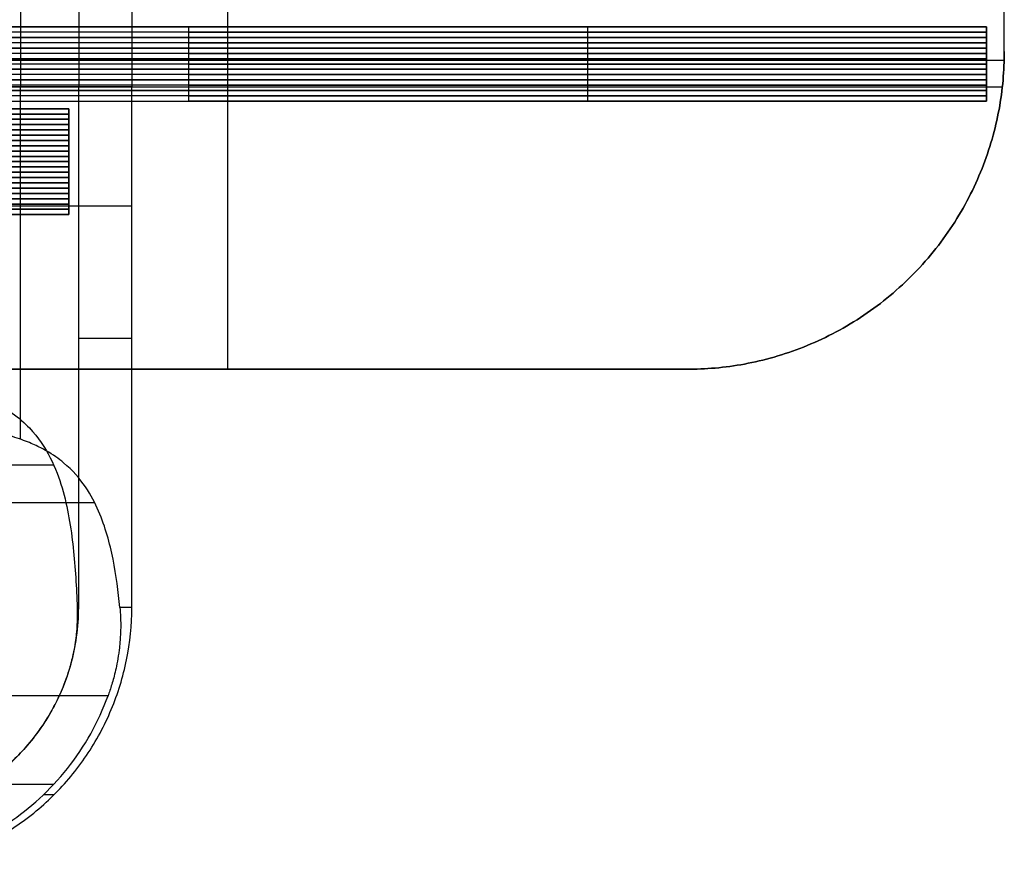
# Model space of a CAD drawing. Header units: millimetres. Extents: x 0 to 166, y -45 to 45.
# Tile 18 of 19: x 110 to 166, y -44 to 4. Entities that reach past the tile are written whole.
import ezdxf

# ---------------------------------------------------------------- set-up
doc = ezdxf.new("R2010")
doc.units = ezdxf.units.MM
doc.layers.add('Livello 01', color=18, linetype='Continuous', true_color=0x000000)

msp = doc.modelspace()

# ---------------------------------------------------------------- linework, layer by layer
at = {"layer": 'Livello 01'}
for p, q in [((122, -16, 119), (122, 19, 119)), ((122, -16, 122), (122, 16, 122)), ((142.4, 2.798, 137), (142.4, 3.398, 137)), ((165, 2.798, 129.5), (165, 3.398, 129.5)), ((165, 3.098, 122), (37.5, 3.098, 122)), ((119.8, 3.098, 137), (165, 3.098, 137)), ((142.4, 2.198, 137), (142.4, 2.798, 137)), ((165, 3.098, 122), (165, 3.098, 137)), ((165, 2.198, 129.5), (165, 2.798, 129.5)), ((165, 2.498, 122), (37.5, 2.498, 122)), ((119.8, 2.498, 137), (165, 2.498, 137)), ((165, 2.498, 122), (165, 2.498, 137)), ((165, 1.898, 122), (37.5, 1.898, 122)), ((119.8, 1.898, 137), (165, 1.898, 137)), ((142.4, 1.598, 137), (142.4, 2.198, 137)), ((165, 1.598, 129.5), (165, 2.198, 129.5)), ((165, 1.898, 122), (165, 1.898, 137)), ((165, 1.298, 122), (37.5, 1.298, 122)), ((165.993, 1.5, 119), (78, 1.5, 119)), ((119.8, 1.298, 137), (165, 1.298, 137)), ((142.4, 0.998, 137), (142.4, 1.598, 137)), ((165, 0.998, 129.5), (165, 1.598, 129.5)), ((165, 1.298, 122), (165, 1.298, 137)), ((165, 0.698, 122), (37.5, 0.698, 122)), ((119.8, 0.698, 137), (165, 0.698, 137)), ((142.4, 0.398, 137), (142.4, 0.998, 137)), ((165, 0.398, 129.5), (165, 0.998, 129.5)), ((165, 0.698, 122), (165, 0.698, 137)), ((165, 0.098, 122), (37.5, 0.098, 122)), ((119.8, 0.098, 137), (165, 0.098, 137)), ((142.4, -0.202, 137), (142.4, 0.398, 137)), ((165, -0.202, 129.5), (165, 0.398, 129.5)), ((165, 0.098, 122), (165, 0.098, 137)), ((165, -0.502, 122), (37.5, -0.502, 122)), ((78, 0, 122), (165.889, 0, 122)), ((119.8, -0.502, 137), (165, -0.502, 137)), ((142.4, -0.802, 137), (142.4, -0.202, 137)), ((165, -0.802, 129.5), (165, -0.202, 129.5)), ((165, -0.502, 122), (165, -0.502, 137)), ((113, -1.535, 122), (37.5, -1.535, 122)), ((37.5, -1.535, 157), (113, -1.535, 157)), ((44.309, -1.235, 139.5), (113, -1.235, 139.5)), ((113, -1.835, 139.5), (113, -1.235, 139.5)), ((113, -1.535, 122), (113, -1.535, 157)), ((113, -2.135, 122), (37.5, -2.135, 122)), ((37.5, -2.135, 157), (113, -2.135, 157)), ((44.309, -1.835, 139.5), (113, -1.835, 139.5)), ((44.309, -1.835, 139.5), (113, -1.835, 139.5)), ((113, -2.435, 139.5), (113, -1.835, 139.5)), ((113, -2.135, 122), (113, -2.135, 157)), ((113, -2.735, 122), (37.5, -2.735, 122)), ((37.5, -2.735, 157), (113, -2.735, 157)), ((44.309, -2.435, 139.5), (113, -2.435, 139.5)), ((44.309, -2.435, 139.5), (113, -2.435, 139.5)), ((113, -3.035, 139.5), (113, -2.435, 139.5)), ((113, -2.735, 122), (113, -2.735, 157)), ((113, -3.335, 122), (37.5, -3.335, 122)), ((37.5, -3.335, 157), (113, -3.335, 157)), ((44.309, -3.035, 139.5), (113, -3.035, 139.5)), ((44.309, -3.035, 139.5), (113, -3.035, 139.5)), ((113, -3.635, 139.5), (113, -3.035, 139.5)), ((113, -3.335, 122), (113, -3.335, 157)), ((44.309, -3.635, 139.5), (113, -3.635, 139.5)), ((44.309, -3.635, 139.5), (113, -3.635, 139.5)), ((113, -4.235, 139.5), (113, -3.635, 139.5)), ((113, -3.935, 122), (37.5, -3.935, 122)), ((37.5, -3.935, 157), (113, -3.935, 157)), ((44.309, -4.235, 139.5), (113, -4.235, 139.5)), ((44.309, -4.235, 139.5), (113, -4.235, 139.5)), ((113, -3.935, 122), (113, -3.935, 157)), ((113, -4.835, 139.5), (113, -4.235, 139.5)), ((113, -4.535, 122), (37.5, -4.535, 122)), ((37.5, -4.535, 157), (113, -4.535, 157)), ((44.309, -4.835, 139.5), (113, -4.835, 139.5)), ((44.309, -4.835, 139.5), (113, -4.835, 139.5)), ((113, -4.535, 122), (113, -4.535, 157)), ((113, -5.435, 139.5), (113, -4.835, 139.5)), ((113, -5.135, 122), (37.5, -5.135, 122)), ((37.5, -5.135, 157), (113, -5.135, 157)), ((44.309, -5.435, 139.5), (113, -5.435, 139.5)), ((44.309, -5.435, 139.5), (113, -5.435, 139.5)), ((113, -5.135, 122), (113, -5.135, 157)), ((113, -6.035, 139.5), (113, -5.435, 139.5)), ((113, -5.735, 122), (37.5, -5.735, 122)), ((37.5, -5.735, 157), (113, -5.735, 157)), ((44.309, -6.035, 139.5), (113, -6.035, 139.5)), ((44.309, -6.035, 139.5), (113, -6.035, 139.5)), ((113, -5.735, 122), (113, -5.735, 157)), ((113, -6.635, 139.5), (113, -6.035, 139.5)), ((113, -6.335, 122), (37.5, -6.335, 122)), ((37.5, -6.335, 157), (113, -6.335, 157)), ((44.309, -6.635, 139.5), (113, -6.635, 139.5)), ((44.309, -6.635, 139.5), (113, -6.635, 139.5)), ((113, -6.335, 122), (113, -6.335, 157)), ((113, -7.235, 139.5), (113, -6.635, 139.5)), ((113, -6.935, 122), (37.5, -6.935, 122)), ((37.5, -6.935, 157), (113, -6.935, 157)), ((44.309, -7.235, 139.5), (113, -7.235, 139.5)), ((113, -6.935, 122), (113, -6.935, 157)), ((116.565, -14.25), (113.556, -14.25)), ((3.82, -39.5, 3.123), (112.154, -39.5, 3.123))]:
    msp.add_line(p, q, dxfattribs=at)
for points in [[(113.556, 29.5), (113.556, 14.75), (113.556, 0)], [(116.565, 29.5), (116.565, 14.75), (116.565, 0)], [(110.259, 19.963, 13.244), (110.259, 9.982, 13.244), (110.259, 0, 13.244)], [(166, 2, 119), (166, 10.5, 119), (166, 19, 119)], [(166, 2, 122), (166, 9, 122), (166, 16, 122)], [(165, 3.398, 122), (101.25, 3.398, 122), (37.5, 3.398, 122)], [(119.8, 3.398, 137), (142.4, 3.398, 137), (165, 3.398, 137)], [(119.8, 2.798, 137), (119.8, 3.098, 137), (119.8, 3.398, 137)], [(165, 2.798, 122), (165, 3.098, 122), (165, 3.398, 122)], [(165, 3.398, 122), (165, 3.398, 129.5), (165, 3.398, 137)], [(165, 3.398, 137), (165, 3.098, 137), (165, 2.798, 137)], [(165, 2.798, 122), (101.25, 2.798, 122), (37.5, 2.798, 122)], [(37.5, 2.798, 122), (101.25, 2.798, 122), (165, 2.798, 122)], [(119.8, 2.798, 137), (142.4, 2.798, 137), (165, 2.798, 137)], [(119.8, 2.198, 137), (119.8, 2.498, 137), (119.8, 2.798, 137)], [(165, 2.798, 137), (142.4, 2.798, 137), (119.8, 2.798, 137)], [(165, 2.198, 122), (165, 2.498, 122), (165, 2.798, 122)], [(165, 2.798, 122), (165, 2.798, 129.5), (165, 2.798, 137)], [(165, 2.798, 137), (165, 2.498, 137), (165, 2.198, 137)], [(165, 2.798, 137), (165, 2.798, 129.5), (165, 2.798, 122)], [(37.5, 2.198, 122), (101.25, 2.198, 122), (165, 2.198, 122)], [(165, 2.198, 122), (101.25, 2.198, 122), (37.5, 2.198, 122)], [(165, 2.198, 137), (142.4, 2.198, 137), (119.8, 2.198, 137)], [(119.8, 2.198, 137), (142.4, 2.198, 137), (165, 2.198, 137)], [(119.8, 1.598, 137), (119.8, 1.898, 137), (119.8, 2.198, 137)], [(165, 2.198, 137), (165, 2.198, 129.5), (165, 2.198, 122)], [(165, 1.598, 122), (165, 1.898, 122), (165, 2.198, 122)], [(165, 2.198, 122), (165, 2.198, 129.5), (165, 2.198, 137)], [(165, 2.198, 137), (165, 1.898, 137), (165, 1.598, 137)], [(166, 2, 119), (166, 2, 120.5), (166, 2, 122)], [(37.5, 1.598, 122), (101.25, 1.598, 122), (165, 1.598, 122)], [(165, 1.598, 122), (101.25, 1.598, 122), (37.5, 1.598, 122)], [(165, 1.598, 137), (142.4, 1.598, 137), (119.8, 1.598, 137)], [(119.8, 1.598, 137), (142.4, 1.598, 137), (165, 1.598, 137)], [(119.8, 0.998, 137), (119.8, 1.298, 137), (119.8, 1.598, 137)], [(165, 1.598, 137), (165, 1.598, 129.5), (165, 1.598, 122)], [(165, 0.998, 122), (165, 1.298, 122), (165, 1.598, 122)], [(165, 1.598, 122), (165, 1.598, 129.5), (165, 1.598, 137)], [(165, 1.598, 137), (165, 1.298, 137), (165, 0.998, 137)], [(165, 0.998, 122), (101.25, 0.998, 122), (37.5, 0.998, 122)], [(37.5, 0.998, 122), (101.25, 0.998, 122), (165, 0.998, 122)], [(119.8, 0.998, 137), (142.4, 0.998, 137), (165, 0.998, 137)], [(119.8, 0.398, 137), (119.8, 0.698, 137), (119.8, 0.998, 137)], [(165, 0.998, 137), (142.4, 0.998, 137), (119.8, 0.998, 137)], [(165, 0.398, 122), (165, 0.698, 122), (165, 0.998, 122)], [(165, 0.998, 122), (165, 0.998, 129.5), (165, 0.998, 137)], [(165, 0.998, 137), (165, 0.698, 137), (165, 0.398, 137)], [(165, 0.998, 137), (165, 0.998, 129.5), (165, 0.998, 122)], [(37.5, 0.398, 122), (101.25, 0.398, 122), (165, 0.398, 122)], [(165, 0.398, 122), (101.25, 0.398, 122), (37.5, 0.398, 122)], [(110.259, -19.963, 13.244), (110.259, -9.982, 13.244), (110.259, 0, 13.244)], [(116.565, 0), (115.061, 0), (113.556, 0)], [(113.556, -29.5), (113.556, -14.75), (113.556, 0)], [(116.565, -29.5), (116.565, -14.75), (116.565, 0)], [(165, 0.398, 137), (142.4, 0.398, 137), (119.8, 0.398, 137)], [(119.8, 0.398, 137), (142.4, 0.398, 137), (165, 0.398, 137)], [(119.8, -0.202, 137), (119.8, 0.098, 137), (119.8, 0.398, 137)], [(165, 0.398, 137), (165, 0.398, 129.5), (165, 0.398, 122)], [(165, -0.202, 122), (165, 0.098, 122), (165, 0.398, 122)], [(165, 0.398, 122), (165, 0.398, 129.5), (165, 0.398, 137)], [(165, 0.398, 137), (165, 0.098, 137), (165, -0.202, 137)], [(165, -0.202, 122), (101.25, -0.202, 122), (37.5, -0.202, 122)], [(37.5, -0.202, 122), (101.25, -0.202, 122), (165, -0.202, 122)], [(119.8, -0.202, 137), (142.4, -0.202, 137), (165, -0.202, 137)], [(119.8, -0.802, 137), (119.8, -0.502, 137), (119.8, -0.202, 137)], [(165, -0.202, 137), (142.4, -0.202, 137), (119.8, -0.202, 137)], [(165, -0.802, 122), (165, -0.502, 122), (165, -0.202, 122)], [(165, -0.202, 122), (165, -0.202, 129.5), (165, -0.202, 137)], [(165, -0.202, 137), (165, -0.502, 137), (165, -0.802, 137)], [(165, -0.202, 137), (165, -0.202, 129.5), (165, -0.202, 122)], [(37.5, -0.802, 122), (101.25, -0.802, 122), (165, -0.802, 122)], [(165, -0.802, 137), (142.4, -0.802, 137), (119.8, -0.802, 137)], [(165, -0.802, 137), (165, -0.802, 129.5), (165, -0.802, 122)], [(37.5, -1.235, 157), (75.25, -1.235, 157), (113, -1.235, 157)], [(113, -1.235, 122), (75.25, -1.235, 122), (37.5, -1.235, 122)], [(113, -1.835, 122), (113, -1.535, 122), (113, -1.235, 122)], [(113, -1.235, 122), (113, -1.235, 139.5), (113, -1.235, 157)], [(113, -1.235, 157), (113, -1.535, 157), (113, -1.835, 157)], [(113, -1.835, 122), (75.25, -1.835, 122), (37.5, -1.835, 122)], [(37.5, -1.835, 157), (75.25, -1.835, 157), (113, -1.835, 157)], [(37.5, -1.835, 157), (75.25, -1.835, 157), (113, -1.835, 157)], [(113, -1.835, 122), (75.25, -1.835, 122), (37.5, -1.835, 122)], [(113, -1.835, 157), (113, -1.835, 139.5), (113, -1.835, 122)], [(113, -2.435, 122), (113, -2.135, 122), (113, -1.835, 122)], [(113, -1.835, 122), (113, -1.835, 139.5), (113, -1.835, 157)], [(113, -1.835, 157), (113, -2.135, 157), (113, -2.435, 157)], [(37.5, -2.435, 157), (75.25, -2.435, 157), (113, -2.435, 157)], [(113, -2.435, 122), (75.25, -2.435, 122), (37.5, -2.435, 122)], [(113, -2.435, 122), (75.25, -2.435, 122), (37.5, -2.435, 122)], [(37.5, -2.435, 157), (75.25, -2.435, 157), (113, -2.435, 157)], [(113, -3.035, 122), (113, -2.735, 122), (113, -2.435, 122)], [(113, -2.435, 122), (113, -2.435, 139.5), (113, -2.435, 157)], [(113, -2.435, 157), (113, -2.735, 157), (113, -3.035, 157)], [(113, -2.435, 157), (113, -2.435, 139.5), (113, -2.435, 122)], [(113, -3.035, 122), (75.25, -3.035, 122), (37.5, -3.035, 122)], [(37.5, -3.035, 157), (75.25, -3.035, 157), (113, -3.035, 157)], [(37.5, -3.035, 157), (75.25, -3.035, 157), (113, -3.035, 157)], [(113, -3.035, 122), (75.25, -3.035, 122), (37.5, -3.035, 122)], [(113, -3.035, 157), (113, -3.035, 139.5), (113, -3.035, 122)], [(113, -3.635, 122), (113, -3.335, 122), (113, -3.035, 122)], [(113, -3.035, 122), (113, -3.035, 139.5), (113, -3.035, 157)], [(113, -3.035, 157), (113, -3.335, 157), (113, -3.635, 157)], [(37.5, -3.635, 157), (75.25, -3.635, 157), (113, -3.635, 157)], [(113, -3.635, 122), (75.25, -3.635, 122), (37.5, -3.635, 122)], [(113, -3.635, 122), (75.25, -3.635, 122), (37.5, -3.635, 122)], [(37.5, -3.635, 157), (75.25, -3.635, 157), (113, -3.635, 157)], [(113, -4.235, 122), (113, -3.935, 122), (113, -3.635, 122)], [(113, -3.635, 122), (113, -3.635, 139.5), (113, -3.635, 157)], [(113, -3.635, 157), (113, -3.935, 157), (113, -4.235, 157)], [(113, -3.635, 157), (113, -3.635, 139.5), (113, -3.635, 122)], [(113, -4.235, 122), (75.25, -4.235, 122), (37.5, -4.235, 122)], [(37.5, -4.235, 157), (75.25, -4.235, 157), (113, -4.235, 157)], [(37.5, -4.235, 157), (75.25, -4.235, 157), (113, -4.235, 157)], [(113, -4.235, 122), (75.25, -4.235, 122), (37.5, -4.235, 122)], [(113, -4.235, 157), (113, -4.235, 139.5), (113, -4.235, 122)], [(113, -4.835, 122), (113, -4.535, 122), (113, -4.235, 122)], [(113, -4.235, 122), (113, -4.235, 139.5), (113, -4.235, 157)], [(113, -4.235, 157), (113, -4.535, 157), (113, -4.835, 157)], [(37.5, -4.835, 157), (75.25, -4.835, 157), (113, -4.835, 157)], [(113, -4.835, 122), (75.25, -4.835, 122), (37.5, -4.835, 122)], [(113, -4.835, 122), (75.25, -4.835, 122), (37.5, -4.835, 122)], [(37.5, -4.835, 157), (75.25, -4.835, 157), (113, -4.835, 157)], [(113, -5.435, 122), (113, -5.135, 122), (113, -4.835, 122)], [(113, -4.835, 122), (113, -4.835, 139.5), (113, -4.835, 157)], [(113, -4.835, 157), (113, -5.135, 157), (113, -5.435, 157)], [(113, -4.835, 157), (113, -4.835, 139.5), (113, -4.835, 122)], [(113, -5.435, 122), (75.25, -5.435, 122), (37.5, -5.435, 122)], [(37.5, -5.435, 157), (75.25, -5.435, 157), (113, -5.435, 157)], [(37.5, -5.435, 157), (75.25, -5.435, 157), (113, -5.435, 157)], [(113, -5.435, 122), (75.25, -5.435, 122), (37.5, -5.435, 122)], [(113, -5.435, 157), (113, -5.435, 139.5), (113, -5.435, 122)], [(113, -6.035, 122), (113, -5.735, 122), (113, -5.435, 122)], [(113, -5.435, 122), (113, -5.435, 139.5), (113, -5.435, 157)], [(113, -5.435, 157), (113, -5.735, 157), (113, -6.035, 157)], [(37.5, -6.035, 157), (75.25, -6.035, 157), (113, -6.035, 157)], [(113, -6.035, 122), (75.25, -6.035, 122), (37.5, -6.035, 122)], [(113, -6.035, 122), (75.25, -6.035, 122), (37.5, -6.035, 122)], [(37.5, -6.035, 157), (75.25, -6.035, 157), (113, -6.035, 157)], [(113, -6.635, 122), (113, -6.335, 122), (113, -6.035, 122)], [(113, -6.035, 122), (113, -6.035, 139.5), (113, -6.035, 157)], [(113, -6.035, 157), (113, -6.335, 157), (113, -6.635, 157)], [(113, -6.035, 157), (113, -6.035, 139.5), (113, -6.035, 122)], [(37.5, -6.635, 157), (75.25, -6.635, 157), (113, -6.635, 157)], [(113, -6.635, 122), (75.25, -6.635, 122), (37.5, -6.635, 122)], [(113, -6.635, 122), (75.25, -6.635, 122), (37.5, -6.635, 122)], [(37.5, -6.635, 157), (75.25, -6.635, 157), (113, -6.635, 157)], [(113, -7.235, 122), (113, -6.935, 122), (113, -6.635, 122)], [(113, -6.635, 122), (113, -6.635, 139.5), (113, -6.635, 157)], [(113, -6.635, 157), (113, -6.935, 157), (113, -7.235, 157)], [(113, -6.635, 157), (113, -6.635, 139.5), (113, -6.635, 122)], [(113, -7.235, 122), (75.25, -7.235, 122), (37.5, -7.235, 122)], [(37.5, -7.235, 157), (75.25, -7.235, 157), (113, -7.235, 157)], [(113, -7.235, 157), (113, -7.235, 139.5), (113, -7.235, 122)], [(160.728, -10.728, 119), (160.728, -10.728, 120.5), (160.728, -10.728, 122)], [(148, -16, 122), (113, -16, 122), (78, -16, 122)], [(78, -16, 119), (113, -16, 119), (148, -16, 119)], [(148, -16, 122), (148, -16, 120.5), (148, -16, 119)], [(3, -21.419, 5.542), (57.571, -21.419, 5.542), (112.141, -21.419, 5.542)], [(0, -23.54, 7.663), (57.226, -23.54, 7.663), (114.453, -23.54, 7.663)], [(115.218, -34.5, 3.123), (58.038, -34.5, 3.123), (0.858, -34.5, 3.123)], [(112.45, -34.5, 0.123), (58.271, -34.5, 0.123), (4.091, -34.5, 0.123)]]:
    msp.add_open_spline(points, degree=2, dxfattribs=at)
at = {"layer": 'Livello 01', "extrusion": (-4.48575e-17, 1, -4.48575e-17)}
for points in [[(100, 3.398, 156.8), (100, 3.398, 137), (119.8, 3.398, 137)], [(100, 2.198, 156.8), (100, 2.198, 137), (119.8, 2.198, 137)], [(100, 1.598, 156.8), (100, 1.598, 137), (119.8, 1.598, 137)]]:
    msp.add_rational_spline(points, [1, 0.707106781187, 1], degree=2, dxfattribs=at)
at = {"layer": 'Livello 01', "extrusion": (0, -1, 0)}
for points in [[(119.8, 3.098, 137), (100, 3.098, 137), (100, 3.098, 156.8)], [(100, 2.798, 156.8), (100, 2.798, 137), (119.8, 2.798, 137)], [(119.8, 2.498, 137), (100, 2.498, 137), (100, 2.498, 156.8)], [(100, 2.198, 156.8), (100, 2.198, 137), (119.8, 2.198, 137)], [(100, 1.598, 156.8), (100, 1.598, 137), (119.8, 1.598, 137)], [(119.8, 1.298, 137), (100, 1.298, 137), (100, 1.298, 156.8)], [(100, 0.998, 156.8), (100, 0.998, 137), (119.8, 0.998, 137)], [(119.8, 0.698, 137), (100, 0.698, 137), (100, 0.698, 156.8)], [(100, 0.398, 156.8), (100, 0.398, 137), (119.8, 0.398, 137)], [(100, -0.202, 156.8), (100, -0.202, 137), (119.8, -0.202, 137)], [(100, -0.802, 156.8), (100, -0.802, 137), (119.8, -0.802, 137)]]:
    msp.add_rational_spline(points, [1, 0.707106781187, 1], degree=2, dxfattribs=at)
at = {"layer": 'Livello 01', "extrusion": (-2.24287e-17, 1, -2.24287e-17)}
msp.add_rational_spline([(100, 2.798, 156.8), (100, 2.798, 137), (119.8, 2.798, 137)], [1, 0.707106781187, 1], degree=2, dxfattribs=at)
at = {"layer": 'Livello 01', "extrusion": (1.12144e-17, -1, 1.12144e-17)}
msp.add_rational_spline([(119.8, 1.898, 137), (100, 1.898, 137), (100, 1.898, 156.8)], [1, 0.707106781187, 1], degree=2, dxfattribs=at)
at = {"layer": 'Livello 01'}
for points in [[(148, -16, 119), (166, -16, 119), (166, 2, 119)], [(166, 2, 122), (166, -16, 122), (148, -16, 122)], [(148, -16, 120.5), (166, -16, 120.5), (166, 2, 120.5)]]:
    msp.add_rational_spline(points, [1, 0.707106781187, 1], degree=2, dxfattribs=at)
at = {"layer": 'Livello 01', "extrusion": (-5.04646e-17, 1, -5.04646e-17)}
msp.add_rational_spline([(100, 0.998, 156.8), (100, 0.998, 137), (119.8, 0.998, 137)], [1, 0.707106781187, 1], degree=2, dxfattribs=at)
at = {"layer": 'Livello 01', "extrusion": (4.62437e-16, -1, 5.01528e-16)}
msp.add_rational_spline([(113.556, 0), (112.287, 0, 15.623), (96.612, 0, 15.623)], [1, 0.735177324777, 1], degree=2, dxfattribs=at)
at = {"layer": 'Livello 01', "extrusion": (8.45159e-32, -1, 9.05475e-32)}
msp.add_rational_spline([(96.612, 0, 18.623), (115.28, 0, 18.623), (116.565, 0)], [1, 0.731035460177, 1], degree=2, dxfattribs=at)
at = {"layer": 'Livello 01', "extrusion": (-3.64467e-17, 1, -3.64467e-17)}
msp.add_rational_spline([(100, 0.398, 156.8), (100, 0.398, 137), (119.8, 0.398, 137)], [1, 0.707106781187, 1], degree=2, dxfattribs=at)
at = {"layer": 'Livello 01', "extrusion": (-7.00898e-19, -1, -7.00898e-19)}
msp.add_rational_spline([(119.8, 0.098, 137), (100, 0.098, 137), (100, 0.098, 156.8)], [1, 0.707106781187, 1], degree=2, dxfattribs=at)
at = {"layer": 'Livello 01', "extrusion": (-4.20539e-17, 1, -4.20539e-17)}
msp.add_rational_spline([(100, -0.202, 156.8), (100, -0.202, 137), (119.8, -0.202, 137)], [1, 0.707106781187, 1], degree=2, dxfattribs=at)
at = {"layer": 'Livello 01', "extrusion": (5.60718e-18, -1, 5.60718e-18)}
msp.add_rational_spline([(119.8, -0.502, 137), (100, -0.502, 137), (100, -0.502, 156.8)], [1, 0.707106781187, 1], degree=2, dxfattribs=at)
at = {"layer": 'Livello 01', "extrusion": (-3.39974e-16, -1, 2.92301e-17)}
msp.add_rational_spline([(113.556, -6.75), (112.287, -6.75, 15.623), (96.612, -6.75, 15.623)], [1, 0.735177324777, 1], degree=2, dxfattribs=at)
at = {"layer": 'Livello 01', "extrusion": (2.85469e-16, -1, 3.05842e-16)}
msp.add_rational_spline([(116.565, -6.75), (115.28, -6.75, 18.623), (96.612, -6.75, 18.623)], [1, 0.731035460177, 1], degree=2, dxfattribs=at)
at = {"layer": 'Livello 01'}
for points, knots in [([(96.612, -16.245, 15.623), (97.163, -16.245, 15.623), (97.703, -16.249, 15.597), (98.799, -16.267, 15.491), (99.318, -16.28, 15.414), (100.316, -16.315, 15.223), (100.775, -16.336, 15.112), (101.625, -16.384, 14.873), (102.008, -16.41, 14.749), (102.711, -16.466, 14.496), (103.027, -16.495, 14.37), (103.608, -16.556, 14.12), (103.872, -16.587, 13.998), (104.604, -16.683, 13.638), (105.011, -16.748, 13.41), (105.733, -16.882, 12.976), (106.046, -16.949, 12.77), (106.611, -17.086, 12.376), (106.863, -17.154, 12.189), (107.552, -17.361, 11.649), (107.927, -17.5, 11.319), (108.584, -17.778, 10.702), (108.864, -17.918, 10.415), (109.365, -18.198, 9.871), (109.584, -18.339, 9.616), (110.18, -18.76, 8.885), (110.494, -19.042, 8.448), (111.275, -19.859, 7.276), (111.654, -20.437, 6.573), (112.244, -21.594, 5.341), (112.453, -22.174, 4.81), (112.781, -23.276, 3.899), (112.906, -23.842, 3.487), (113.108, -24.973, 2.751), (113.184, -25.539, 2.426), (113.367, -27.236, 1.562), (113.429, -28.368, 1.13), (113.471, -29.5, 0.812)], [-30.364571, -30.364571, -30.364571, -30.364571, -30.124245, -30.124245, -29.883919, -29.883919, -29.643593, -29.643593, -29.403267, -29.403267, -29.162941, -29.162941, -28.922615, -28.922615, -28.441964, -28.441964, -27.961312, -27.961312, -27.48066, -27.48066, -26.519356, -26.519356, -25.558304, -25.558304, -24.597251, -24.597251, -22.675145, -22.675145, -19.025179, -19.025179, -15.372691, -15.372691, -11.529491, -11.529491, -7.686277, -7.686277, 0, 0, 0, 0]), ([(115.889, -29.5, 3.952), (115.803, -28.588, 4.263), (115.686, -27.676, 4.666), (115.411, -26.308, 5.455), (115.304, -25.852, 5.748), (115.038, -24.94, 6.41), (114.88, -24.485, 6.778), (114.495, -23.598, 7.59), (114.256, -23.13, 8.064), (113.618, -22.196, 9.169), (113.22, -21.729, 9.802), (112.431, -21.072, 10.869), (112.117, -20.845, 11.271), (111.524, -20.506, 11.954), (111.306, -20.393, 12.196), (110.808, -20.167, 12.716), (110.529, -20.055, 12.994), (109.867, -19.83, 13.607), (109.488, -19.719, 13.94), (108.762, -19.553, 14.513), (108.494, -19.499, 14.716), (107.869, -19.39, 15.159), (107.516, -19.337, 15.397), (106.868, -19.259, 15.795), (106.633, -19.234, 15.935), (106.105, -19.185, 16.229), (105.814, -19.161, 16.385), (104.818, -19.095, 16.877), (103.968, -19.057, 17.251), (102.474, -19.024, 17.752), (101.954, -19.016, 17.905), (100.88, -19.006, 18.171), (100.34, -19.004, 18.281), (98.716, -18.999, 18.543), (97.649, -19, 18.623), (96.612, -19, 18.623)], [0, 0, 0, 0, 7.678381, 7.678381, 11.521736, 11.521736, 15.358968, 15.358968, 18.995765, 18.995765, 22.630819, 22.630819, 24.550236, 24.550236, 25.509945, 25.509945, 26.469653, 26.469653, 27.430715, 27.430715, 27.911246, 27.911246, 28.391777, 28.391777, 28.632043, 28.632043, 28.872308, 28.872308, 29.352839, 29.352839, 29.593105, 29.593105, 29.83337, 29.83337, 30.313901, 30.313901, 30.313901, 30.313901]), ([(101.419, -41.5), (101.731, -41.5), (102.096, -41.491, 0), (102.793, -41.428, 0), (103.051, -41.399, 0), (103.64, -41.307, 0), (103.971, -41.246, 0), (104.741, -41.06, 0), (105.178, -40.937, 0), (105.965, -40.646, 0), (106.249, -40.532, 0), (106.873, -40.245, 0), (107.213, -40.074, 0), (107.966, -39.637, 0), (108.378, -39.372, 0), (109.069, -38.846, 0), (109.311, -38.648, 0), (109.822, -38.191, 0), (110.09, -37.932, 0), (110.657, -37.32, 0), (110.953, -36.969, 0), (111.419, -36.33, 0), (111.576, -36.099, 0), (111.896, -35.588, 0), (112.057, -35.309, 0), (112.379, -34.687, 0), (112.538, -34.348, 0), (112.846, -33.581, 0), (112.991, -33.167, 0), (113.253, -32.222, 0), (113.364, -31.706, 0), (113.518, -30.603, 0), (113.556, -30.064), (113.556, -29.5)], [-18.983061, -18.983061, -18.983061, -18.983061, -14.23808, -14.23808, -11.865689, -11.865689, -9.493207, -9.493207, -7.12357, -7.12357, -5.937428, -5.937428, -4.751287, -4.751287, -3.565116, -3.565116, -2.972031, -2.972031, -2.378945, -2.378945, -1.784209, -1.784209, -1.486841, -1.486841, -1.189473, -1.189473, -0.892104, -0.892104, -0.594736, -0.594736, -0.297368, -0.297368, 0, 0, 0, 0]), ([(101.419, -44.5), (102.414, -44.5), (103.395, -44.408), (104.842, -44.131), (105.321, -44.015), (106.27, -43.735), (106.742, -43.57), (108.116, -43.013), (108.985, -42.557), (110.22, -41.745), (110.621, -41.453), (111.394, -40.827), (111.762, -40.498), (112.812, -39.461), (113.44, -38.706), (114.273, -37.474), (114.532, -37.047), (115.001, -36.179), (115.425, -35.292), (115.76, -34.368), (116.049, -33.425), (116.172, -32.942), (116.466, -31.481), (116.565, -30.496), (116.565, -29.5)], [0, 0, 0, 0, 2.965012, 2.965012, 4.447519, 4.447519, 5.930025, 5.930025, 8.895037, 8.895037, 10.377543, 10.377543, 11.860049, 11.860049, 14.825062, 14.825062, 16.307568, 16.307568, 17.790074, 19.27258, 19.27258, 20.755086, 20.755086, 23.720099, 23.720099, 23.720099, 23.720099]), ([(113.471, -29.5, 0.812), (113.478, -29.692, 0.758), (113.48, -29.898, 0.703), (113.47, -30.352, 0.593), (113.457, -30.599, 0.537), (113.416, -31.029, 0.451), (113.399, -31.182, 0.423), (113.352, -31.521, 0.364), (113.323, -31.705, 0.334), (113.26, -32.031, 0.289), (113.236, -32.147, 0.273), (113.176, -32.409, 0.242), (113.142, -32.552, 0.226), (113.07, -32.815, 0.2), (113.043, -32.911, 0.192), (112.976, -33.134, 0.174), (112.939, -33.253, 0.165), (112.822, -33.595, 0.145), (112.744, -33.808, 0.135), (112.571, -34.233, 0.124), (112.508, -34.374, 0.123), (112.45, -34.5, 0.123)], [-5.213102, -5.213102, -5.213102, -5.213102, -3.910243, -3.910243, -2.607304, -2.607304, -1.955995, -1.955995, -1.305172, -1.305172, -0.979405, -0.979405, -0.653638, -0.653638, -0.490229, -0.490229, -0.326819, -0.326819, -0.16341, -0.16341, 0, 0, 0, 0]), ([(115.889, -29.5, 3.952), (115.904, -29.659, 3.898), (115.918, -29.838, 3.839), (115.932, -30.19, 3.734), (115.936, -30.32, 3.697), (115.937, -30.588, 3.625), (115.935, -30.724, 3.59), (115.924, -31.088, 3.502), (115.91, -31.285, 3.46), (115.881, -31.62, 3.392), (115.866, -31.762, 3.367), (115.818, -32.148, 3.301), (115.784, -32.356, 3.271), (115.715, -32.732, 3.224), (115.68, -32.898, 3.206), (115.575, -33.359, 3.162), (115.504, -33.617, 3.147), (115.361, -34.09, 3.127), (115.29, -34.302, 3.123), (115.218, -34.5, 3.123)], [0, 0, 0, 0, 0.326212, 0.326212, 0.489318, 0.489318, 0.652424, 0.652424, 0.975352, 0.975352, 1.298279, 1.298279, 1.944767, 1.944767, 2.59158, 2.59158, 3.884382, 3.884382, 5.177857, 5.177857, 5.177857, 5.177857]), ([(98.792, -44.5, 3.123), (99.045, -44.5, 3.123), (99.318, -44.499, 3.123), (99.928, -44.49, 3.123), (100.263, -44.482, 3.123), (101.034, -44.446, 3.123), (101.466, -44.419, 3.123), (102.237, -44.339, 3.123), (102.513, -44.306, 3.124), (103.117, -44.218, 3.123), (103.442, -44.163, 3.123), (104.158, -44.018, 3.124), (104.544, -43.929, 3.123), (105.392, -43.695, 3.124), (105.847, -43.552, 3.123), (107.329, -42.997, 3.124), (108.452, -42.467, 3.123), (110.195, -41.283, 3.123), (110.77, -40.833, 3.124), (111.891, -39.803, 3.123), (112.423, -39.236, 3.124), (113.405, -37.998, 3.123), (113.848, -37.339, 3.124), (114.623, -35.952, 3.123), (114.951, -35.233, 3.123), (115.218, -34.5, 3.123)], [0, 0, 0, 0, 2.580625, 2.580625, 5.157768, 5.157768, 7.738711, 7.738711, 9.028725, 9.028725, 10.318738, 10.318738, 11.609359, 11.609359, 12.899979, 12.899979, 15.483971, 15.483971, 16.776623, 16.776623, 18.069275, 18.069275, 19.358331, 19.358331, 20.647386, 20.647386, 20.647386, 20.647386]), ([(112.45, -34.5, 0.123), (112.295, -34.836, 0.123), (112.14, -35.134, 0.123), (111.829, -35.682, 0.123), (111.675, -35.927, 0.123), (111.22, -36.607, 0.123), (110.929, -36.977, 0.123), (110.371, -37.626, 0.123), (110.105, -37.901, 0.123), (109.598, -38.386, 0.123), (109.358, -38.595, 0.123), (108.67, -39.154, 0.123), (108.259, -39.436, 0.123), (107.505, -39.904, 0.123), (107.164, -40.088, 0.123), (106.537, -40.397, 0.123), (106.25, -40.522, 0.123), (105.721, -40.733, 0.123), (105.477, -40.819, 0.123), (104.798, -41.041, 0.123), (104.413, -41.139, 0.123), (103.73, -41.288, 0.123), (103.432, -41.338, 0.123), (102.899, -41.413, 0.123), (102.662, -41.438, 0.123), (102.019, -41.492, 0.124), (101.677, -41.5, 0.123), (101.382, -41.5, 0.123)], [-13.844723, -13.844723, -13.844723, -13.844723, -13.628412, -13.628412, -13.412101, -13.412101, -12.979478, -12.979478, -12.546855, -12.546855, -12.114233, -12.114233, -11.248813, -11.248813, -10.383394, -10.383394, -9.518133, -9.518133, -8.652872, -8.652872, -6.922249, -6.922249, -5.191685, -5.191685, -3.461154, -3.461154, 0, 0, 0, 0])]:
    msp.add_open_spline(points, degree=3, knots=knots, dxfattribs=at)
at = {"layer": 'Livello 01', "extrusion": (-7.20584e-13, 1, -7.59963e-14)}
msp.add_rational_spline([(113.471, -29.5, 0.812), (113.523, -29.5, 0.407), (113.556, -29.5)], [1, 0.999711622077, 1], degree=2, dxfattribs=at)
at = {"layer": 'Livello 01', "extrusion": (3.46798e-14, 1, 5.92745e-15)}
msp.add_rational_spline([(116.565, -29.5), (116.426, -29.5, 2.01), (115.889, -29.5, 3.952)], [1, 0.994963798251, 1], degree=2, dxfattribs=at)
at = {"layer": 'Livello 01', "extrusion": (6.39032e-14, 1, 1.23163e-14)}
msp.add_rational_spline([(112.158, -40.107, 0), (112.065, -40.107, 1.052), (111.865, -40.107, 2.097), (111.556, -40.107, 3.123)], [0.847741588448, 0.833159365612, 0.821579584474, 0.813002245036], degree=3, dxfattribs=at)

doc.saveas('drawing.dxf')
